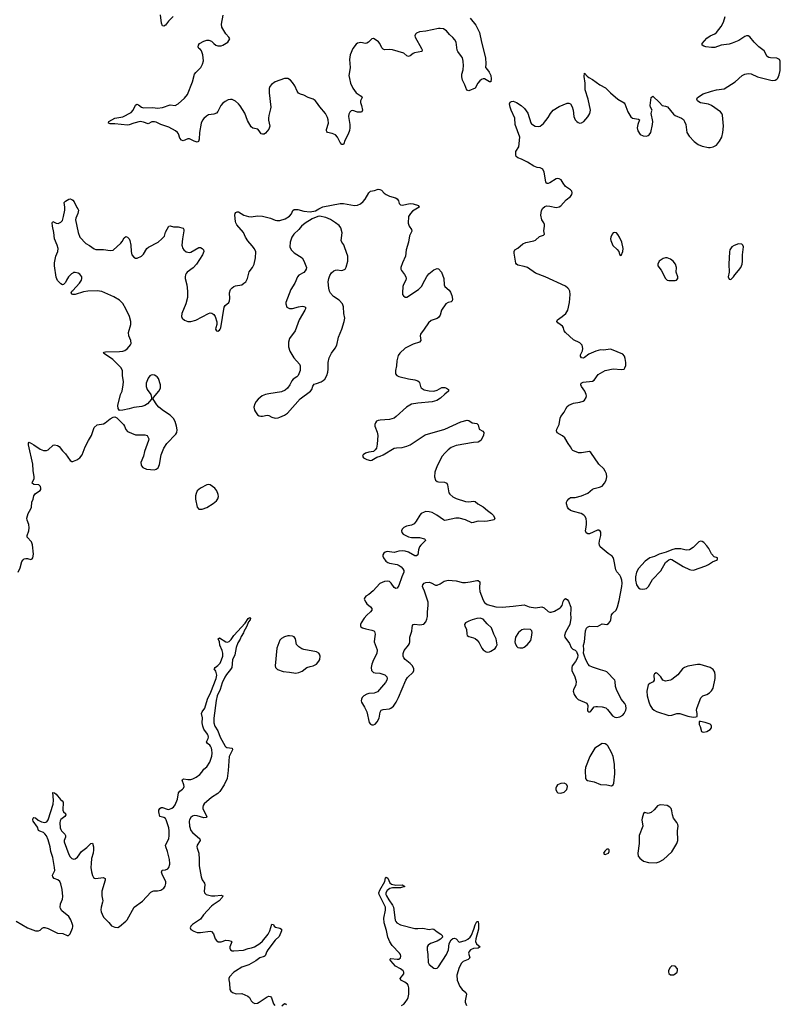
# Model space of a CAD drawing. Header units: inches. Extents: x 1649826 to 1814874, y 507393 to 641959.
# Tile 112 of 131: x 1739332 to 1748915, y 598224 to 610632. Entities that reach past the tile are written whole.
import ezdxf

# ---------------------------------------------------------------- set-up
doc = ezdxf.new("R2010")
doc.units = ezdxf.units.IN
doc.header["$MEASUREMENT"] = 0
for name, color, linetype in [('B7539', 7, 'Continuous'), ('B7549', 7, 'Continuous'), ('B7630', 7, 'Continuous'), ('B7640', 7, 'Continuous'), ('B7641', 7, 'Continuous')]:
    doc.layers.add(name, color=color, linetype=linetype)

msp = doc.modelspace()

# ---------------------------------------------------------------- linework, layer by layer
at = {"layer": 'B7539', "color": 6, "elevation": 500}
for points in [[(1740000, 599219), (1739998, 599230), (1739976, 599290), (1739952, 599330), (1739863, 599403), (1739847, 599430), (1739844, 599450), (1739847, 599490), (1739871, 599550), (1739877, 599583), (1739869, 599670), (1739850, 599744), (1739836, 599770), (1739812, 599792), (1739767, 599810), (1739748, 599830), (1739746, 599850), (1739773, 599910), (1739771, 599949), (1739762, 600000)], [(1739288, 599270), (1739430, 599186), (1739530, 599152), (1739570, 599150), (1739590, 599160), (1739616, 599184), (1739630, 599191), (1739650, 599193), (1739690, 599180), (1739810, 599121), (1739875, 599115), (1739930, 599090), (1739948, 599092), (1739968, 599112), (1739997, 599183), (1740000, 599200)]]:
    msp.add_lwpolyline(points, dxfattribs=at)
at = {"layer": 'B7549', "color": 6, "elevation": 500}
for points in [[(1740234, 600000), (1740230, 599950), (1740235, 599895), (1740249, 599849), (1740263, 599823), (1740274, 599814), (1740291, 599811), (1740383, 599823), (1740409, 599809), (1740410, 599790), (1740367, 599650), (1740367, 599590), (1740379, 599530), (1740377, 599510), (1740357, 599450), (1740355, 599415), (1740359, 599390), (1740370, 599359), (1740390, 599324), (1740456, 599256), (1740490, 599213), (1740530, 599196), (1740570, 599194), (1740590, 599204), (1740669, 599270), (1740687, 599290), (1740776, 599450), (1740878, 599522), (1740984, 599636), (1741010, 599652), (1741024, 599656), (1741070, 599656), (1741110, 599663), (1741150, 599689), (1741166, 599714), (1741175, 599745), (1741174, 599770), (1741133, 599850), (1741119, 599890), (1741127, 599913), (1741170, 599917), (1741198, 599930), (1741211, 599950), (1741223, 599990), (1741222, 600000)], [(1741595, 600000), (1741595, 599970), (1741620, 599830), (1741633, 599793), (1741660, 599750), (1741666, 599730), (1741656, 599650), (1741660, 599630), (1741680, 599610), (1741750, 599592), (1741790, 599591), (1741870, 599599), (1741893, 599590), (1741882, 599570), (1741847, 599530), (1741770, 599479), (1741750, 599460), (1741647, 599350), (1741610, 599299), (1741508, 599230), (1741488, 599210), (1741480, 599190), (1741490, 599168), (1741526, 599146), (1741570, 599130), (1741610, 599128), (1741730, 599148), (1741750, 599141), (1741772, 599112), (1741794, 599050), (1741810, 599029), (1741833, 599013), (1741870, 599011), (1741930, 599031), (1741968, 599028), (1741998, 599018), (1742006, 599010), (1741981, 598950), (1741981, 598930), (1741990, 598909), (1742010, 598900), (1742030, 598898), (1742150, 598906), (1742210, 598926), (1742254, 598934), (1742290, 598948), (1742357, 598990), (1742390, 599019), (1742464, 599110), (1742483, 599150), (1742510, 599236), (1742530, 599231), (1742538, 599210), (1742556, 599196), (1742610, 599184), (1742630, 599173), (1742632, 599150), (1742602, 599078), (1742550, 599032), (1742457, 598910), (1742444, 598890), (1742424, 598836), (1742412, 598828), (1742359, 598810), (1742307, 598773), (1742217, 598723), (1742130, 598693), (1742050, 598643), (1742030, 598629), (1741975, 598570), (1741969, 598550), (1741969, 598531), (1741977, 598490), (1741981, 598410), (1741991, 598390), (1742012, 598372), (1742058, 598358), (1742130, 598361), (1742208, 598328), (1742228, 598310), (1742250, 598270), (1742268, 598248), (1742296, 598236), (1742330, 598240), (1742350, 598250), (1742450, 598319), (1742470, 598326), (1742490, 598324), (1742506, 598306), (1742529, 598229), (1742546, 598210)], [(1744141, 598210), (1744170, 598227), (1744190, 598247), (1744219, 598290), (1744227, 598310), (1744233, 598350), (1744235, 598430), (1744227, 598467), (1744219, 598479), (1744185, 598505), (1744135, 598530), (1744126, 598550), (1744170, 598610), (1744173, 598630), (1744165, 598645), (1744132, 598670), (1744066, 598706), (1744008, 598770), (1743997, 598790), (1744010, 598803), (1744089, 598791), (1744110, 598794), (1744131, 598810), (1744135, 598830), (1744130, 598850), (1744116, 598870), (1744026, 598966), (1743994, 599010), (1743969, 599070), (1743954, 599154), (1743924, 599250), (1743920, 599310), (1743940, 599410), (1743939, 599450), (1743862, 599610), (1743859, 599630), (1743870, 599664), (1743933, 599770), (1743943, 599817), (1743950, 599826), (1743970, 599815), (1743997, 599757), (1744017, 599737), (1744070, 599726), (1744150, 599728), (1744186, 599710), (1744131, 599690), (1744030, 599694), (1743995, 599685), (1743960, 599660), (1743944, 599630), (1743945, 599610), (1743953, 599590), (1743981, 599541), (1744030, 599474), (1744040, 599450), (1744064, 599284), (1744070, 599267), (1744084, 599250), (1744130, 599227), (1744310, 599181), (1744350, 599179), (1744410, 599184), (1744490, 599168), (1744530, 599174), (1744550, 599172), (1744590, 599139), (1744638, 599110), (1744656, 599090), (1744658, 599070), (1744635, 599045), (1744590, 599019), (1744506, 598990), (1744479, 598970), (1744467, 598950), (1744466, 598910), (1744476, 598850), (1744478, 598750), (1744490, 598725), (1744550, 598679), (1744570, 598674), (1744590, 598681), (1744610, 598696), (1744709, 598850), (1744736, 598910), (1744742, 598990), (1744770, 599037), (1744790, 599055), (1744810, 599059), (1744832, 599050), (1744870, 599009), (1744950, 599030), (1744977, 599043), (1745007, 599070), (1745024, 599096), (1745056, 599170), (1745070, 599225), (1745090, 599268), (1745108, 599268), (1745113, 599233), (1745111, 599170), (1745079, 599050), (1745076, 599016), (1745088, 598988), (1745132, 598949), (1745110, 598931), (1745050, 598929), (1745010, 598910), (1744995, 598890), (1744988, 598870), (1745005, 598810), (1744984, 598790), (1744918, 598762), (1744897, 598743), (1744868, 598690), (1744839, 598590), (1744843, 598530), (1744877, 598450), (1744908, 598410), (1744952, 598372), (1744962, 598350), (1744944, 598270), (1744945, 598250), (1744961, 598210)], [(1740000, 599200), (1740002, 599210), (1740000, 599219)], [(1742636, 598204), (1742670, 598236), (1742690, 598231), (1742683, 598217)]]:
    msp.add_lwpolyline(points, dxfattribs=at)
at = {"layer": 'B7549', "color": 6, "elevation": 600}
msp.add_lwpolyline([(1747550, 598709), (1747526, 598690), (1747506, 598650), (1747505, 598630), (1747511, 598611), (1747530, 598596), (1747550, 598594), (1747570, 598597), (1747590, 598607), (1747615, 598630), (1747622, 598650), (1747621, 598670), (1747590, 598704)], close=True, dxfattribs=at)
at = {"layer": 'B7630', "color": 6}
for points, elevation in [([(1740000, 607438), (1739984, 607430), (1739945, 607390), (1739921, 607350), (1739910, 607321), (1739885, 607295), (1739870, 607292), (1739850, 607305), (1739810, 607346), (1739790, 607387), (1739772, 607528), (1739772, 607568), (1739789, 607650), (1739813, 607710), (1739815, 607750), (1739806, 607790), (1739771, 607870), (1739763, 607950), (1739745, 608030), (1739743, 608070), (1739750, 608090), (1739790, 608069), (1739817, 608063), (1739850, 608079), (1739870, 608103), (1739885, 608150), (1739899, 608230), (1739900, 608270), (1739892, 608328), (1739910, 608347), (1739950, 608371), (1739970, 608374), (1739990, 608368), (1740000, 608356)], 600), ([(1740000, 607170), (1739992, 607172), (1739981, 607190), (1739990, 607210), (1740000, 607221)], 600), ([(1739311, 603669), (1739337, 603723), (1739357, 603803), (1739374, 603826), (1739390, 603838), (1739410, 603843), (1739430, 603842), (1739472, 603828), (1739490, 603836), (1739498, 603850), (1739504, 603896), (1739493, 604013), (1739480, 604050), (1739426, 604110), (1739426, 604130), (1739448, 604190), (1739453, 604230), (1739446, 604270), (1739425, 604325), (1739423, 604350), (1739438, 604410), (1739474, 604470), (1739482, 604490), (1739486, 604550), (1739503, 604590), (1739511, 604630), (1739530, 604661), (1739590, 604699), (1739597, 604710), (1739600, 604730), (1739596, 604750), (1739575, 604770), (1739510, 604776), (1739491, 604790), (1739493, 604810), (1739514, 604846), (1739516, 604870), (1739500, 604950), (1739498, 605030), (1739444, 605276), (1739443, 605297), (1739450, 605308), (1739510, 605275), (1739590, 605219), (1739630, 605204), (1739670, 605204), (1739689, 605211), (1739754, 605270), (1739770, 605275), (1739810, 605265), (1739830, 605252), (1739870, 605200), (1739910, 605163), (1739970, 605075), (1739990, 605065), (1740000, 605066)], 600), ([(1739762, 600000), (1739750, 600075), (1739725, 600150), (1739714, 600210), (1739690, 600298), (1739670, 600348), (1739650, 600374), (1739630, 600389), (1739585, 600405), (1739570, 600416), (1739555, 600455), (1739503, 600530), (1739496, 600550), (1739500, 600570), (1739510, 600580), (1739530, 600573), (1739565, 600545), (1739605, 600525), (1739650, 600517), (1739675, 600525), (1739690, 600549), (1739752, 600748), (1739756, 600796), (1739748, 600892), (1739750, 600895), (1739770, 600889), (1739790, 600873), (1739847, 600807), (1739869, 600790), (1739880, 600770), (1739874, 600670), (1739886, 600650), (1739908, 600630), (1739914, 600610), (1739901, 600590), (1739850, 600551), (1739843, 600537), (1739839, 600510), (1739843, 600450), (1739849, 600429), (1739859, 600410), (1739900, 600370), (1739910, 600350), (1739910, 600330), (1739894, 600290), (1739893, 600270), (1739952, 600110), (1739970, 600082), (1739990, 600063), (1740000, 600058)], 500)]:
    msp.add_lwpolyline(points, dxfattribs=dict(at, elevation=elevation))
at = {"layer": 'B7640', "color": 6}
for points, elevation in [([(1740000, 608356), (1740017, 608337), (1740050, 608266), (1740066, 608250), (1740071, 608231), (1740066, 608190), (1740039, 608130), (1740036, 608110), (1740069, 607949), (1740090, 607890), (1740164, 607810), (1740210, 607786), (1740270, 607743), (1740290, 607736), (1740390, 607737), (1740470, 607724), (1740510, 607729), (1740606, 607814), (1740625, 607835), (1740650, 607883), (1740670, 607900), (1740690, 607891), (1740710, 607871), (1740720, 607850), (1740734, 607790), (1740736, 607710), (1740747, 607667), (1740770, 607638), (1740790, 607628), (1740812, 607628), (1740867, 607653), (1740890, 607679), (1740934, 607750), (1740953, 607767), (1741078, 607830), (1741125, 607870), (1741155, 607905), (1741170, 607953), (1741210, 608031), (1741230, 608033), (1741270, 608021), (1741330, 608022), (1741390, 608004), (1741400, 607990), (1741401, 607970), (1741382, 607870), (1741377, 607790), (1741386, 607750), (1741402, 607730), (1741430, 607708), (1741470, 607697), (1741490, 607702), (1741590, 607761), (1741610, 607763), (1741633, 607750), (1741647, 607730), (1741650, 607710), (1741634, 607670), (1741561, 607550), (1741516, 607504), (1741443, 607450), (1741428, 607432), (1741422, 607418), (1741416, 607390), (1741417, 607370), (1741440, 607290), (1741446, 607210), (1741446, 607130), (1741425, 607050), (1741373, 606930), (1741370, 606890), (1741379, 606870), (1741410, 606846), (1741450, 606830), (1741490, 606827), (1741550, 606845), (1741710, 606931), (1741730, 606937), (1741754, 606934), (1741778, 606918), (1741795, 606890), (1741814, 606826), (1741815, 606790), (1741802, 606750), (1741801, 606730), (1741810, 606711), (1741830, 606707), (1741850, 606719), (1741859, 606730), (1741866, 606750), (1741907, 607010), (1741920, 607030), (1741966, 607070), (1741977, 607090), (1741981, 607119), (1741976, 607190), (1741990, 607230), (1742008, 607252), (1742030, 607268), (1742050, 607277), (1742129, 607291), (1742158, 607310), (1742180, 607330), (1742202, 607370), (1742224, 607456), (1742264, 607510), (1742285, 607550), (1742302, 607630), (1742306, 607706), (1742290, 607746), (1742263, 607783), (1742207, 607847), (1742177, 607890), (1742150, 607952), (1742068, 608048), (1742055, 608070), (1742050, 608090), (1742043, 608170), (1742047, 608190), (1742056, 608204), (1742070, 608212), (1742090, 608210), (1742155, 608170), (1742213, 608153), (1742250, 608149), (1742330, 608160), (1742390, 608158), (1742490, 608132), (1742550, 608107), (1742570, 608102), (1742610, 608102), (1742677, 608123), (1742730, 608158), (1742756, 608184), (1742772, 608228), (1742790, 608241), (1742838, 608238), (1742910, 608217), (1742991, 608211), (1743058, 608222), (1743099, 608250), (1743150, 608273), (1743370, 608316), (1743410, 608315), (1743550, 608289), (1743590, 608293), (1743627, 608310), (1743661, 608339), (1743684, 608370), (1743730, 608451), (1743750, 608471), (1743801, 608479), (1743850, 608496), (1743870, 608493), (1743890, 608482), (1743925, 608445), (1743950, 608427), (1743990, 608409), (1744069, 608389), (1744090, 608376), (1744104, 608350), (1744114, 608314), (1744130, 608299), (1744150, 608296), (1744250, 608314), (1744290, 608312), (1744355, 608290), (1744364, 608270), (1744283, 608217), (1744257, 608190), (1744232, 608150), (1744228, 608068), (1744239, 608030), (1744268, 607990), (1744273, 607967), (1744245, 607910), (1744230, 607830), (1744202, 607730), (1744194, 607650), (1744155, 607570), (1744135, 607510), (1744135, 607490), (1744142, 607470), (1744181, 607421), (1744199, 607390), (1744202, 607370), (1744197, 607350), (1744166, 607294), (1744160, 607270), (1744155, 607190), (1744157, 607170), (1744167, 607150), (1744190, 607135), (1744210, 607136), (1744358, 607230), (1744396, 607270), (1744435, 607350), (1744463, 607397), (1744488, 607430), (1744550, 607478), (1744570, 607490), (1744590, 607496), (1744610, 607491), (1744648, 607450), (1744674, 607370), (1744679, 607290), (1744690, 607268), (1744742, 607222), (1744760, 607200), (1744776, 607156), (1744784, 607110), (1744783, 607090), (1744770, 607075), (1744730, 607067), (1744702, 607050), (1744646, 606970), (1744629, 606910), (1744610, 606881), (1744590, 606868), (1744518, 606842), (1744484, 606810), (1744430, 606730), (1744382, 606670), (1744376, 606650), (1744385, 606590), (1744370, 606570), (1744290, 606542), (1744190, 606492), (1744120, 606430), (1744101, 606399), (1744085, 606335), (1744078, 606270), (1744066, 606210), (1744068, 606170), (1744083, 606150), (1744110, 606137), (1744232, 606108), (1744310, 606095), (1744350, 606081), (1744364, 606070), (1744370, 606059), (1744380, 606010), (1744390, 605993), (1744430, 605968), (1744493, 605953), (1744550, 605952), (1744590, 605964), (1744650, 605995), (1744670, 605999), (1744690, 605997), (1744710, 605987), (1744733, 605970), (1744736, 605950), (1744687, 605913), (1744636, 605864), (1744589, 605831), (1744530, 605816), (1744350, 605801), (1744270, 605785), (1744204, 605750), (1744077, 605630), (1744050, 605611), (1743990, 605592), (1743874, 605586), (1743850, 605582), (1743829, 605571), (1743813, 605550), (1743807, 605530), (1743808, 605510), (1743835, 605435), (1743843, 605390), (1743838, 605282), (1743827, 605233), (1743810, 605210), (1743790, 605192), (1743730, 605184), (1743691, 605170), (1743658, 605150), (1743650, 605130), (1743664, 605110), (1743707, 605090), (1743750, 605079), (1743770, 605082), (1743830, 605117), (1743873, 605130), (1743910, 605148), (1744050, 605232), (1744078, 605238), (1744150, 605240), (1744210, 605256), (1744250, 605274), (1744440, 605400), (1744690, 605470), (1744890, 605563), (1744970, 605584), (1744990, 605580), (1745033, 605553), (1745090, 605544), (1745108, 605528), (1745123, 605470), (1745168, 605448), (1745182, 605430), (1745175, 605390), (1745143, 605330), (1745110, 605307), (1745050, 605305), (1744830, 605267), (1744770, 605239), (1744730, 605210), (1744689, 605170), (1744657, 605130), (1744590, 605010), (1744562, 604930), (1744559, 604870), (1744570, 604830), (1744590, 604812), (1744610, 604808), (1744686, 604806), (1744712, 604792), (1744721, 604770), (1744738, 604670), (1744751, 604651), (1744790, 604618), (1744830, 604597), (1744950, 604560), (1744990, 604555), (1745050, 604566), (1745070, 604560), (1745104, 604530), (1745170, 604493), (1745225, 604445), (1745276, 604410), (1745299, 604390), (1745320, 604350), (1745311, 604329), (1745228, 604312), (1745190, 604309), (1745110, 604314), (1745090, 604310), (1745050, 604294), (1745030, 604292), (1744951, 604331), (1744870, 604351), (1744829, 604351), (1744710, 604324), (1744690, 604323), (1744670, 604331), (1744589, 604390), (1744530, 604420), (1744490, 604432), (1744450, 604433), (1744430, 604428), (1744392, 604410), (1744373, 604390), (1744328, 604312), (1744301, 604279), (1744270, 604262), (1744206, 604250), (1744170, 604233), (1744149, 604211), (1744143, 604190), (1744147, 604170), (1744164, 604150), (1744230, 604114), (1744267, 604107), (1744370, 604106), (1744431, 604091), (1744441, 604081), (1744447, 604070), (1744385, 604010), (1744371, 603989), (1744358, 603950), (1744349, 603890), (1744330, 603877), (1744310, 603877), (1744230, 603922), (1744190, 603934), (1744150, 603937), (1744110, 603935), (1744050, 603919), (1743962, 603930), (1743937, 603923), (1743918, 603910), (1743907, 603890), (1743908, 603870), (1743915, 603850), (1743944, 603810), (1743970, 603790), (1743990, 603782), (1744087, 603767), (1744115, 603755), (1744138, 603738), (1744161, 603710), (1744170, 603690), (1744173, 603670), (1744145, 603610), (1744110, 603501), (1744090, 603467), (1744070, 603466), (1744050, 603477), (1744013, 603533), (1743991, 603551), (1743970, 603557), (1743930, 603552), (1743870, 603527), (1743784, 603436), (1743730, 603388), (1743694, 603366), (1743677, 603343), (1743674, 603330), (1743695, 603290), (1743707, 603270), (1743750, 603231), (1743767, 603210), (1743767, 603190), (1743752, 603170), (1743705, 603130), (1743672, 603090), (1743636, 603030), (1743627, 603010), (1743624, 602990), (1743630, 602982), (1743650, 602970), (1743695, 602955), (1743770, 602941), (1743792, 602932), (1743802, 602922), (1743812, 602890), (1743802, 602830), (1743800, 602790), (1743838, 602690), (1743833, 602647), (1743790, 602566), (1743767, 602510), (1743760, 602470), (1743766, 602430), (1743790, 602407), (1743810, 602401), (1743870, 602399), (1743934, 602374), (1743958, 602350), (1743961, 602330), (1743957, 602310), (1743940, 602280), (1743839, 602161), (1743797, 602143), (1743730, 602141), (1743706, 602134), (1743667, 602110), (1743649, 602090), (1743638, 602070), (1743635, 602050), (1743638, 602030), (1743677, 601970), (1743705, 601910), (1743735, 601775), (1743750, 601753), (1743770, 601744), (1743790, 601744), (1743810, 601753), (1743836, 601784), (1743862, 601830), (1743873, 601907), (1743888, 601930), (1743910, 601939), (1743990, 601946), (1744010, 601954), (1744040, 601980), (1744074, 602030), (1744106, 602090), (1744196, 602310), (1744219, 602341), (1744288, 602410), (1744298, 602430), (1744300, 602450), (1744280, 602490), (1744250, 602521), (1744188, 602568), (1744172, 602590), (1744165, 602610), (1744165, 602645), (1744178, 602682), (1744232, 602750), (1744242, 602770), (1744247, 602790), (1744249, 602850), (1744274, 602926), (1744276, 602970), (1744282, 602998), (1744291, 603009), (1744310, 603014), (1744374, 603006), (1744424, 603016), (1744450, 603042), (1744463, 603077), (1744470, 603110), (1744470, 603170), (1744480, 603250), (1744479, 603290), (1744432, 603432), (1744415, 603470), (1744409, 603490), (1744413, 603510), (1744430, 603530), (1744450, 603539), (1744490, 603543), (1744517, 603537), (1744570, 603507), (1744590, 603507), (1744630, 603523), (1744682, 603558), (1744730, 603568), (1744830, 603559), (1744910, 603541), (1744950, 603539), (1745006, 603546), (1745090, 603566), (1745110, 603565), (1745130, 603550), (1745127, 603470), (1745130, 603427), (1745170, 603319), (1745187, 603287), (1745223, 603263), (1745330, 603232), (1745410, 603227), (1745550, 603240), (1745690, 603259), (1745750, 603232), (1745830, 603222), (1745910, 603232), (1745939, 603219), (1745990, 603176), (1746010, 603167), (1746030, 603165), (1746070, 603178), (1746140, 603220), (1746152, 603230), (1746165, 603250), (1746178, 603302), (1746190, 603324), (1746210, 603336), (1746230, 603327), (1746245, 603305), (1746277, 603230), (1746278, 603190), (1746271, 603150), (1746276, 603090), (1746262, 603010), (1746207, 602913), (1746197, 602870), (1746201, 602850), (1746259, 602770), (1746282, 602722), (1746301, 602701), (1746330, 602686), (1746346, 602670), (1746364, 602624), (1746359, 602590), (1746334, 602546), (1746291, 602490), (1746287, 602470), (1746290, 602430), (1746328, 602350), (1746344, 602290), (1746339, 602250), (1746308, 602188), (1746305, 602170), (1746316, 602130), (1746344, 602090), (1746370, 602067), (1746478, 602018), (1746491, 601991), (1746484, 601930), (1746490, 601918), (1746502, 601910), (1746518, 601910), (1746530, 601918), (1746569, 601971), (1746590, 601978), (1746610, 601978), (1746669, 601971), (1746719, 601959), (1746740, 601940), (1746770, 601896), (1746801, 601861), (1746830, 601842), (1746850, 601838), (1746893, 601847), (1746930, 601868), (1746950, 601888), (1746971, 601930), (1746975, 601950), (1746971, 601990), (1746956, 602016), (1746910, 602070), (1746850, 602190), (1746839, 602230), (1746836, 602290), (1746829, 602310), (1746730, 602412), (1746710, 602424), (1746650, 602437), (1746550, 602472), (1746513, 602490), (1746493, 602510), (1746465, 602565), (1746442, 602622), (1746437, 602650), (1746441, 602690), (1746435, 602750), (1746447, 602793), (1746462, 602930), (1746475, 602965), (1746485, 602975), (1746512, 602988), (1746610, 602986), (1746670, 603018), (1746730, 603009), (1746750, 603021), (1746771, 603049), (1746780, 603070), (1746790, 603131), (1746805, 603155), (1746849, 603191), (1746866, 603234), (1746886, 603314), (1746918, 603490), (1746923, 603530), (1746920, 603570), (1746907, 603607), (1746894, 603630), (1746855, 603675), (1746841, 603701), (1746819, 603830), (1746810, 603853), (1746796, 603870), (1746745, 603905), (1746644, 603990), (1746636, 604010), (1746635, 604030), (1746637, 604063), (1746653, 604133), (1746652, 604172), (1746647, 604187), (1746630, 604201), (1746610, 604201), (1746510, 604154), (1746490, 604154), (1746470, 604167), (1746462, 604190), (1746463, 604210), (1746474, 604270), (1746475, 604310), (1746470, 604342), (1746458, 604370), (1746440, 604390), (1746406, 604410), (1746310, 604433), (1746270, 604449), (1746247, 604470), (1746234, 604490), (1746222, 604530), (1746222, 604550), (1746228, 604570), (1746250, 604596), (1746270, 604610), (1746330, 604609), (1746410, 604631), (1746490, 604666), (1746550, 604715), (1746570, 604726), (1746639, 604741), (1746670, 604755), (1746701, 604790), (1746720, 604830), (1746730, 604870), (1746726, 604910), (1746710, 604944), (1746690, 604974), (1746628, 605030), (1746530, 605179), (1746510, 605191), (1746410, 605173), (1746372, 605172), (1746302, 605202), (1746291, 605211), (1746273, 605250), (1746241, 605290), (1746202, 605362), (1746170, 605388), (1746104, 605424), (1746096, 605450), (1746101, 605470), (1746130, 605530), (1746143, 605610), (1746151, 605630), (1746193, 605687), (1746211, 605730), (1746230, 605758), (1746250, 605774), (1746310, 605800), (1746390, 605812), (1746430, 605824), (1746450, 605839), (1746470, 605870), (1746473, 605890), (1746470, 605910), (1746452, 605950), (1746410, 606010), (1746403, 606030), (1746408, 606052), (1746430, 606064), (1746550, 606077), (1746570, 606090), (1746619, 606161), (1746710, 606212), (1746810, 606231), (1746916, 606224), (1746946, 606230), (1746957, 606243), (1746967, 606273), (1746969, 606310), (1746962, 606362), (1746953, 606390), (1746930, 606415), (1746790, 606476), (1746770, 606478), (1746690, 606468), (1746650, 606470), (1746590, 606454), (1746504, 606416), (1746450, 606375), (1746430, 606367), (1746410, 606370), (1746398, 606390), (1746399, 606410), (1746421, 606459), (1746429, 606490), (1746418, 606530), (1746390, 606560), (1746310, 606598), (1746208, 606690), (1746191, 606710), (1746182, 606750), (1746171, 606770), (1746112, 606810), (1746101, 606830), (1746110, 606850), (1746166, 606890), (1746212, 606930), (1746238, 606970), (1746260, 607070), (1746266, 607170), (1746262, 607210), (1746250, 607238), (1746240, 607250), (1746210, 607272), (1745952, 607392), (1745830, 607438), (1745730, 607508), (1745690, 607522), (1745610, 607539), (1745590, 607550), (1745583, 607563), (1745563, 607690), (1745563, 607710), (1745570, 607731), (1745610, 607751), (1745670, 607806), (1745710, 607825), (1745810, 607846), (1745830, 607855), (1745882, 607898), (1745930, 607916), (1745944, 607930), (1745937, 607970), (1745946, 608030), (1745943, 608050), (1745935, 608070), (1745910, 608110), (1745898, 608170), (1745906, 608226), (1745923, 608257), (1745950, 608279), (1745970, 608285), (1746010, 608283), (1746090, 608264), (1746127, 608273), (1746150, 608288), (1746219, 608361), (1746270, 608404), (1746287, 608430), (1746291, 608450), (1746287, 608470), (1746270, 608489), (1746210, 608530), (1746178, 608570), (1746153, 608613), (1746130, 608627), (1746110, 608630), (1746090, 608625), (1746010, 608575), (1745990, 608566), (1745970, 608567), (1745961, 608590), (1745941, 608710), (1745922, 608750), (1745890, 608766), (1745850, 608771), (1745810, 608784), (1745730, 608836), (1745656, 608876), (1745610, 608893), (1745588, 608908), (1745581, 608930), (1745584, 608970), (1745622, 609030), (1745633, 609150), (1745576, 609310), (1745570, 609392), (1745525, 609490), (1745510, 609530), (1745503, 609570), (1745510, 609593), (1745530, 609603), (1745550, 609604), (1745590, 609590), (1745650, 609549), (1745693, 609513), (1745736, 609456), (1745773, 609333), (1745781, 609321), (1745791, 609310), (1745826, 609290), (1745866, 609286), (1745890, 609290), (1745930, 609322), (1745990, 609399), (1746018, 609450), (1746053, 609490), (1746130, 609538), (1746230, 609579), (1746250, 609582), (1746271, 609571), (1746293, 609533), (1746304, 609490), (1746314, 609414), (1746332, 609370), (1746350, 609347), (1746370, 609335), (1746390, 609329), (1746410, 609333), (1746440, 609350), (1746492, 609408), (1746515, 609450), (1746522, 609490), (1746495, 609630), (1746457, 609750), (1746456, 609830), (1746443, 609917), (1746450, 609958), (1746482, 609922), (1746504, 609904), (1746550, 609878), (1746643, 609810), (1746713, 609773), (1746774, 609710), (1746870, 609631), (1746946, 609586), (1746956, 609570), (1746995, 609470), (1747030, 609406), (1747051, 609391), (1747130, 609378), (1747140, 609370), (1747119, 609310), (1747112, 609270), (1747120, 609230), (1747150, 609184), (1747188, 609168), (1747230, 609166), (1747250, 609171), (1747261, 609179), (1747282, 609210), (1747305, 609310), (1747309, 609350), (1747287, 609450), (1747295, 609485), (1747301, 609490), (1747278, 609530), (1747274, 609550), (1747290, 609651), (1747310, 609667), (1747395, 609590), (1747428, 609550), (1747470, 609544), (1747495, 609535), (1747570, 609442), (1747590, 609426), (1747670, 609390), (1747694, 609374), (1747710, 609350), (1747725, 609310), (1747738, 609210), (1747765, 609165), (1747830, 609097), (1747881, 609061), (1747930, 609038), (1748010, 609021), (1748030, 609021), (1748070, 609030), (1748110, 609052), (1748150, 609100), (1748178, 609150), (1748190, 609210), (1748199, 609290), (1748185, 609430), (1748177, 609450), (1748162, 609470), (1748050, 609550), (1748010, 609568), (1747910, 609585), (1747890, 609595), (1747873, 609610), (1747865, 609630), (1747872, 609650), (1747944, 609696), (1748050, 609733), (1748112, 609748), (1748210, 609761), (1748345, 609850), (1748433, 609927), (1748470, 609946), (1748510, 609953), (1748550, 609950), (1748630, 609912), (1748814, 609866), (1748850, 609868), (1748870, 609881), (1748884, 609896), (1748903, 609937), (1748915, 609990), (1748915, 610000)], 600), ([(1743491, 610000), (1743481, 609930), (1743486, 609890), (1743502, 609830), (1743530, 609770), (1743571, 609711), (1743635, 609670), (1743648, 609650), (1743626, 609610), (1743627, 609590), (1743640, 609550), (1743650, 609490), (1743641, 609470), (1743630, 609466), (1743587, 609467), (1743530, 609486), (1743510, 609484), (1743490, 609467), (1743478, 609442), (1743474, 609410), (1743490, 609310), (1743491, 609270), (1743486, 609234), (1743471, 609189), (1743430, 609110), (1743414, 609066), (1743410, 609059), (1743402, 609058), (1743390, 609058), (1743370, 609084), (1743338, 609150), (1743310, 609180), (1743270, 609198), (1743211, 609211), (1743201, 609221), (1743196, 609230), (1743198, 609250), (1743221, 609330), (1743218, 609370), (1743210, 609399), (1743183, 609450), (1743112, 609532), (1743073, 609593), (1743053, 609613), (1743030, 609630), (1742967, 609650), (1742910, 609681), (1742870, 609693), (1742846, 609706), (1742827, 609730), (1742798, 609798), (1742770, 609842), (1742742, 609870), (1742710, 609890), (1742670, 609890), (1742551, 609850), (1742503, 609817), (1742484, 609790), (1742477, 609763), (1742475, 609710), (1742495, 609530), (1742493, 609507), (1742470, 609424), (1742465, 609390), (1742466, 609366), (1742484, 609290), (1742469, 609251), (1742430, 609200), (1742411, 609189), (1742390, 609188), (1742373, 609193), (1742350, 609231), (1742331, 609251), (1742270, 609267), (1742250, 609282), (1742203, 609363), (1742170, 609454), (1742110, 609548), (1742090, 609572), (1742050, 609606), (1742010, 609627), (1741990, 609628), (1741959, 609621), (1741919, 609601), (1741890, 609579), (1741865, 609550), (1741830, 609473), (1741810, 609454), (1741777, 609443), (1741710, 609431), (1741684, 609416), (1741650, 609387), (1741635, 609365), (1741620, 609330), (1741597, 609210), (1741594, 609126), (1741583, 609097), (1741570, 609090), (1741530, 609100), (1741470, 609130), (1741450, 609130), (1741390, 609107), (1741370, 609114), (1741350, 609138), (1741332, 609192), (1741320, 609210), (1741296, 609230), (1741210, 609279), (1741110, 609311), (1741050, 609341), (1741030, 609346), (1740997, 609343), (1740950, 609319), (1740890, 609342), (1740850, 609347), (1740771, 609330), (1740710, 609305), (1740690, 609302), (1740530, 609320), (1740470, 609318), (1740450, 609330), (1740454, 609350), (1740529, 609390), (1740630, 609409), (1740736, 609464), (1740761, 609490), (1740790, 609553), (1740810, 609568), (1740830, 609558), (1740868, 609528), (1740890, 609522), (1741010, 609526), (1741070, 609519), (1741130, 609526), (1741230, 609561), (1741290, 609552), (1741330, 609570), (1741410, 609643), (1741447, 609690), (1741511, 609850), (1741536, 609944), (1741552, 609968), (1741583, 610000)], 600), ([(1745225, 610000), (1745247, 609970), (1745266, 609930), (1745274, 609886), (1745270, 609849), (1745250, 609849), (1745190, 609886), (1745170, 609887), (1745150, 609878), (1745130, 609861), (1745105, 609830), (1745070, 609770), (1744990, 609735), (1744964, 609744), (1744941, 609810), (1744911, 609871), (1744902, 609910), (1744904, 609944), (1744918, 610000)], 600), ([(1740000, 607221), (1740085, 607310), (1740110, 607350), (1740115, 607370), (1740113, 607390), (1740104, 607410), (1740090, 607426), (1740070, 607438), (1740030, 607447), (1740010, 607444), (1740000, 607438)], 600), ([(1740000, 605066), (1740010, 605067), (1740050, 605085), (1740088, 605112), (1740121, 605150), (1740156, 605250), (1740198, 605330), (1740238, 605390), (1740270, 605491), (1740310, 605526), (1740390, 605540), (1740410, 605550), (1740470, 605602), (1740510, 605623), (1740530, 605626), (1740555, 605616), (1740641, 605530), (1740654, 605510), (1740668, 605468), (1740690, 605442), (1740790, 605402), (1740910, 605401), (1740939, 605390), (1740958, 605350), (1740957, 605330), (1740906, 605190), (1740894, 605130), (1740860, 605050), (1740861, 605021), (1740865, 605010), (1740884, 604990), (1740930, 604966), (1741030, 604960), (1741053, 604967), (1741075, 604985), (1741092, 605028), (1741114, 605150), (1741149, 605231), (1741187, 605293), (1741299, 605410), (1741310, 605431), (1741316, 605464), (1741309, 605510), (1741290, 605569), (1741270, 605606), (1741228, 605650), (1741143, 605703), (1741087, 605747), (1741059, 605779), (1741015, 605850), (1741018, 605870), (1741087, 605950), (1741107, 605990), (1741106, 606030), (1741081, 606110), (1741065, 606130), (1741050, 606140), (1741030, 606151), (1741010, 606155), (1740990, 606153), (1740970, 606144), (1740950, 606115), (1740927, 606050), (1740925, 606010), (1740939, 605970), (1740983, 605910), (1740994, 605870), (1740994, 605850), (1740943, 605790), (1740909, 605771), (1740870, 605759), (1740770, 605744), (1740710, 605726), (1740632, 605712), (1740589, 605709), (1740572, 605732), (1740570, 605770), (1740604, 605910), (1740622, 605950), (1740636, 606030), (1740638, 606070), (1740627, 606150), (1740629, 606210), (1740605, 606250), (1740506, 606350), (1740388, 606430), (1740398, 606442), (1740412, 606448), (1740590, 606450), (1740630, 606456), (1740655, 606465), (1740690, 606488), (1740727, 606533), (1740735, 606550), (1740733, 606590), (1740707, 606650), (1740701, 606690), (1740731, 606790), (1740731, 606830), (1740717, 606890), (1740671, 606990), (1740630, 607056), (1740590, 607097), (1740518, 607138), (1740365, 607205), (1740310, 607215), (1740190, 607212), (1740138, 607202), (1740030, 607168), (1740010, 607167), (1740000, 607170)], 600), ([(1741222, 600000), (1741219, 600050), (1741194, 600150), (1741172, 600210), (1741171, 600230), (1741211, 600310), (1741217, 600350), (1741216, 600410), (1741210, 600448), (1741179, 600550), (1741170, 600565), (1741150, 600577), (1741098, 600590), (1741085, 600650), (1741085, 600670), (1741098, 600690), (1741116, 600704), (1741130, 600706), (1741190, 600682), (1741210, 600681), (1741250, 600694), (1741270, 600707), (1741290, 600736), (1741321, 600810), (1741331, 600890), (1741348, 600910), (1741385, 600935), (1741397, 600950), (1741404, 600970), (1741402, 600990), (1741379, 601050), (1741382, 601058), (1741394, 601066), (1741450, 601059), (1741490, 601059), (1741515, 601065), (1741554, 601086), (1741600, 601120), (1741626, 601150), (1741650, 601186), (1741690, 601216), (1741726, 601274), (1741751, 601350), (1741756, 601390), (1741754, 601430), (1741750, 601450), (1741737, 601477), (1741726, 601490), (1741698, 601510), (1741685, 601530), (1741707, 601573), (1741711, 601590), (1741708, 601610), (1741700, 601630), (1741653, 601690), (1741639, 601730), (1741633, 601770), (1741634, 601834), (1741624, 601890), (1741630, 601910), (1741663, 601957), (1741699, 602070), (1741741, 602159), (1741807, 602330), (1741815, 602370), (1741813, 602390), (1741802, 602422), (1741784, 602450), (1741786, 602454), (1741796, 602470), (1741828, 602492), (1741856, 602524), (1741876, 602564), (1741893, 602610), (1741893, 602650), (1741884, 602684), (1741854, 602750), (1741848, 602790), (1741834, 602830), (1741850, 602841), (1741930, 602790), (1741950, 602789), (1741970, 602796), (1741998, 602822), (1742030, 602870), (1742171, 603029), (1742210, 603088), (1742230, 603097), (1742234, 603094), (1742238, 603090), (1742236, 603070), (1742215, 603045), (1742190, 602980), (1742157, 602923), (1742150, 602904), (1742121, 602859), (1742110, 602824), (1742079, 602781), (1742059, 602721), (1742043, 602630), (1742015, 602565), (1742005, 602470), (1741990, 602443), (1741938, 602382), (1741915, 602345), (1741885, 602275), (1741858, 602190), (1741822, 602110), (1741807, 602053), (1741780, 601830), (1741780, 601770), (1741789, 601730), (1741827, 601670), (1741856, 601590), (1741919, 601479), (1741930, 601467), (1741942, 601462), (1742009, 601450), (1742012, 601432), (1741971, 601349), (1741960, 601170), (1741944, 601070), (1741909, 600990), (1741855, 600905), (1741830, 600880), (1741747, 600830), (1741657, 600750), (1741644, 600730), (1741639, 600710), (1741641, 600690), (1741648, 600670), (1741691, 600590), (1741683, 600577), (1741650, 600572), (1741570, 600599), (1741530, 600602), (1741510, 600596), (1741490, 600580), (1741472, 600550), (1741468, 600530), (1741470, 600470), (1741490, 600415), (1741510, 600389), (1741601, 600310), (1741606, 600290), (1741570, 600231), (1741565, 600210), (1741567, 600190), (1741588, 600128), (1741594, 600050), (1741595, 600000)], 500), ([(1740000, 600058), (1740010, 600054), (1740030, 600056), (1740060, 600080), (1740111, 600150), (1740179, 600201), (1740230, 600252), (1740250, 600253), (1740263, 600210), (1740264, 600170), (1740259, 600130), (1740238, 600062), (1740234, 600000)], 500)]:
    msp.add_lwpolyline(points, dxfattribs=dict(at, elevation=elevation))
at = {"layer": 'B7640', "color": 6, "elevation": 600}
for points in [[(1743110, 608154), (1743088, 608152), (1743019, 608121), (1742930, 608067), (1742883, 608030), (1742849, 607990), (1742787, 607930), (1742762, 607890), (1742739, 607830), (1742736, 607770), (1742752, 607730), (1742790, 607694), (1742890, 607630), (1742914, 607594), (1742944, 607510), (1742943, 607490), (1742930, 607465), (1742910, 607448), (1742850, 607412), (1742834, 607390), (1742797, 607310), (1742750, 607233), (1742686, 607070), (1742684, 607050), (1742697, 607010), (1742730, 606993), (1742770, 606993), (1742846, 607014), (1742890, 607020), (1742910, 607019), (1742931, 607010), (1742932, 606990), (1742924, 606970), (1742855, 606850), (1742801, 606710), (1742730, 606614), (1742719, 606570), (1742720, 606510), (1742736, 606456), (1742787, 606370), (1742856, 606290), (1742864, 606270), (1742867, 606250), (1742864, 606210), (1742842, 606150), (1742824, 606130), (1742778, 606102), (1742759, 606081), (1742735, 606030), (1742708, 605990), (1742675, 605965), (1742630, 605944), (1742470, 605919), (1742430, 605908), (1742389, 605890), (1742336, 605850), (1742310, 605820), (1742293, 605790), (1742283, 605750), (1742290, 605711), (1742301, 605690), (1742330, 605654), (1742350, 605640), (1742370, 605634), (1742390, 605635), (1742450, 605649), (1742470, 605644), (1742510, 605621), (1742550, 605611), (1742590, 605616), (1742610, 605623), (1742667, 605650), (1742705, 605675), (1742866, 605854), (1742994, 605950), (1743011, 605970), (1743027, 606013), (1743043, 606037), (1743071, 606049), (1743132, 606068), (1743156, 606084), (1743176, 606104), (1743200, 606150), (1743213, 606190), (1743218, 606230), (1743219, 606310), (1743233, 606370), (1743262, 606430), (1743307, 606493), (1743326, 606530), (1743348, 606632), (1743390, 606730), (1743422, 606830), (1743427, 606870), (1743415, 606930), (1743412, 607012), (1743401, 607050), (1743359, 607099), (1743285, 607145), (1743247, 607187), (1743236, 607210), (1743227, 607247), (1743219, 607330), (1743225, 607370), (1743238, 607410), (1743260, 607440), (1743290, 607465), (1743310, 607475), (1743330, 607478), (1743388, 607472), (1743405, 607475), (1743432, 607490), (1743445, 607515), (1743467, 607590), (1743465, 607650), (1743430, 607758), (1743414, 607794), (1743390, 607830), (1743382, 607850), (1743394, 607946), (1743378, 608010), (1743357, 608037), (1743312, 608072), (1743250, 608112), (1743190, 608138)], [(1746830, 607949), (1746810, 607945), (1746797, 607930), (1746781, 607890), (1746775, 607870), (1746779, 607850), (1746806, 607786), (1746858, 607738), (1746879, 607710), (1746890, 607674), (1746910, 607662), (1746930, 607712), (1746937, 607750), (1746919, 607830), (1746890, 607893), (1746870, 607925), (1746850, 607945)], [(1748390, 607806), (1748332, 607788), (1748303, 607770), (1748279, 607730), (1748274, 607706), (1748268, 607550), (1748271, 607449), (1748259, 607390), (1748270, 607362), (1748290, 607358), (1748324, 607390), (1748342, 607418), (1748390, 607472), (1748416, 607510), (1748436, 607550), (1748441, 607590), (1748438, 607670), (1748450, 607770), (1748445, 607790), (1748430, 607805)], [(1747468, 607632), (1747438, 607622), (1747391, 607590), (1747371, 607550), (1747374, 607530), (1747416, 607476), (1747470, 607371), (1747490, 607351), (1747510, 607344), (1747590, 607345), (1747609, 607351), (1747624, 607370), (1747623, 607390), (1747605, 607450), (1747606, 607510), (1747596, 607550), (1747564, 607590), (1747530, 607613), (1747489, 607631)], [(1741710, 604774), (1741690, 604770), (1741611, 604730), (1741570, 604693), (1741557, 604663), (1741549, 604630), (1741549, 604590), (1741569, 604490), (1741590, 604465), (1741630, 604464), (1741690, 604486), (1741770, 604536), (1741812, 604568), (1741828, 604592), (1741835, 604625), (1741833, 604650), (1741815, 604695), (1741790, 604730), (1741730, 604769)], [(1747910, 604059), (1747890, 604052), (1747870, 604037), (1747819, 603981), (1747770, 603953), (1747730, 603948), (1747664, 603964), (1747590, 603963), (1747550, 603953), (1747479, 603921), (1747390, 603896), (1747332, 603868), (1747270, 603849), (1747212, 603810), (1747130, 603717), (1747103, 603670), (1747090, 603610), (1747090, 603570), (1747105, 603510), (1747130, 603471), (1747150, 603460), (1747185, 603456), (1747210, 603458), (1747230, 603466), (1747256, 603490), (1747304, 603576), (1747412, 603688), (1747470, 603790), (1747510, 603826), (1747530, 603833), (1747550, 603830), (1747690, 603740), (1747770, 603704), (1747790, 603698), (1747823, 603697), (1747979, 603750), (1748010, 603765), (1748061, 603799), (1748110, 603819), (1748124, 603830), (1748122, 603850), (1748081, 603861), (1748050, 603899), (1748014, 603970), (1747990, 604000), (1747950, 604042), (1747930, 604056)], [(1745132, 603092), (1745090, 603088), (1745031, 603070), (1744990, 603053), (1744951, 603030), (1744937, 603010), (1744939, 602990), (1744961, 602950), (1744964, 602890), (1744971, 602870), (1744990, 602859), (1745050, 602843), (1745072, 602832), (1745094, 602814), (1745121, 602781), (1745154, 602714), (1745172, 602692), (1745210, 602666), (1745230, 602662), (1745250, 602666), (1745270, 602673), (1745321, 602710), (1745337, 602730), (1745346, 602754), (1745334, 602830), (1745304, 602890), (1745278, 602970), (1745220, 603020), (1745170, 603079)], [(1745690, 602952), (1745658, 602942), (1745618, 602910), (1745580, 602850), (1745569, 602790), (1745574, 602770), (1745595, 602735), (1745610, 602722), (1745635, 602715), (1745670, 602715), (1745690, 602723), (1745727, 602753), (1745770, 602810), (1745780, 602850), (1745787, 602910), (1745784, 602930), (1745769, 602949)], [(1742730, 602869), (1742710, 602868), (1742670, 602856), (1742630, 602833), (1742610, 602811), (1742570, 602712), (1742549, 602490), (1742554, 602470), (1742582, 602442), (1742650, 602418), (1742730, 602411), (1742810, 602397), (1742850, 602405), (1742890, 602422), (1742950, 602467), (1742990, 602482), (1743030, 602488), (1743070, 602512), (1743103, 602550), (1743112, 602570), (1743116, 602610), (1743110, 602635), (1743099, 602650), (1743070, 602665), (1742914, 602694), (1742885, 602705), (1742847, 602727), (1742820, 602760), (1742807, 602830), (1742790, 602856), (1742770, 602864)], [(1747870, 602508), (1747750, 602484), (1747710, 602467), (1747684, 602450), (1747624, 602376), (1747550, 602316), (1747530, 602308), (1747470, 602298), (1747437, 602310), (1747410, 602349), (1747370, 602393), (1747350, 602401), (1747331, 602390), (1747322, 602370), (1747325, 602310), (1747312, 602288), (1747272, 602268), (1747251, 602250), (1747235, 602170), (1747238, 602110), (1747257, 602037), (1747274, 601990), (1747301, 601950), (1747325, 601930), (1747356, 601916), (1747510, 601863), (1747550, 601866), (1747610, 601888), (1747650, 601890), (1747750, 601855), (1747816, 601844), (1747850, 601845), (1747868, 601852), (1747869, 601890), (1747858, 601930), (1747862, 601950), (1747895, 602030), (1747912, 602088), (1747939, 602110), (1747990, 602130), (1748024, 602150), (1748047, 602173), (1748069, 602210), (1748093, 602330), (1748095, 602370), (1748090, 602410), (1748070, 602444), (1748030, 602468), (1747907, 602507)], [(1747911, 601789), (1747893, 601787), (1747895, 601750), (1747907, 601727), (1747924, 601664), (1747930, 601658), (1747950, 601653), (1747990, 601664), (1748030, 601688), (1748047, 601710), (1748049, 601730), (1748043, 601743), (1748030, 601754), (1747970, 601777)], [(1746670, 601512), (1746610, 601475), (1746579, 601450), (1746514, 601346), (1746461, 601210), (1746455, 601170), (1746459, 601070), (1746473, 601053), (1746486, 601046), (1746570, 601028), (1746650, 600995), (1746728, 600988), (1746790, 600976), (1746809, 600990), (1746819, 601010), (1746830, 601130), (1746828, 601250), (1746808, 601348), (1746790, 601397), (1746743, 601483), (1746730, 601496), (1746710, 601507)], [(1746190, 601010), (1746150, 601007), (1746110, 600992), (1746095, 600970), (1746088, 600950), (1746088, 600930), (1746101, 600901), (1746112, 600890), (1746150, 600887), (1746190, 600898), (1746224, 600930), (1746235, 600970), (1746226, 600990), (1746218, 600998)], [(1747410, 600736), (1747390, 600734), (1747370, 600725), (1747350, 600705), (1747327, 600673), (1747290, 600640), (1747250, 600627), (1747210, 600641), (1747191, 600629), (1747173, 600570), (1747170, 600550), (1747184, 600470), (1747137, 600350), (1747137, 600250), (1747121, 600130), (1747125, 600090), (1747144, 600064), (1747190, 600030), (1747253, 600013), (1747350, 600009), (1747390, 600021), (1747442, 600050), (1747550, 600145), (1747611, 600250), (1747626, 600290), (1747622, 600410), (1747627, 600470), (1747623, 600490), (1747610, 600517), (1747570, 600570), (1747557, 600610), (1747550, 600662), (1747539, 600690), (1747524, 600710), (1747488, 600730)], [(1746750, 600180), (1746730, 600178), (1746704, 600156), (1746686, 600130), (1746697, 600117), (1746710, 600112), (1746730, 600119), (1746750, 600130), (1746761, 600150), (1746760, 600170)]]:
    msp.add_lwpolyline(points, close=True, dxfattribs=at)
at = {"layer": 'B7641', "color": 6, "elevation": 600}
for points in [[(1741266, 610670), (1741207, 610613), (1741170, 610564), (1741150, 610550), (1741130, 610556), (1741118, 610590), (1741105, 610695)], [(1741583, 610000), (1741613, 610030), (1741636, 610070), (1741646, 610114), (1741638, 610190), (1741621, 610241), (1741610, 610256), (1741590, 610270), (1741582, 610290), (1741583, 610310), (1741596, 610330), (1741650, 610363), (1741690, 610374), (1741713, 610373), (1741750, 610362), (1741779, 610330), (1741805, 610310), (1741830, 610303), (1741870, 610303), (1741890, 610310), (1741954, 610350), (1741978, 610390), (1741969, 610410), (1741930, 610453), (1741878, 610538), (1741874, 610574), (1741896, 610690)], [(1745009, 610650), (1745081, 610561), (1745125, 610470), (1745150, 610350), (1745199, 610150), (1745204, 610076), (1745203, 610030), (1745225, 610000)], [(1748915, 610000), (1748913, 610110), (1748905, 610130), (1748870, 610147), (1748790, 610151), (1748770, 610157), (1748750, 610169), (1748710, 610240), (1748646, 610290), (1748587, 610350), (1748530, 610416), (1748510, 610430), (1748490, 610430), (1748470, 610422), (1748391, 610369), (1748310, 610334), (1748270, 610324), (1748170, 610311), (1748090, 610282), (1748050, 610280), (1747977, 610290), (1747950, 610298), (1747931, 610310), (1747930, 610330), (1747990, 610397), (1748030, 610427), (1748090, 610453), (1748110, 610471), (1748172, 610548), (1748199, 610601), (1748222, 610670)], [(1744918, 610000), (1744921, 610010), (1744924, 610050), (1744921, 610110), (1744910, 610150), (1744900, 610170), (1744852, 610230), (1744846, 610246), (1744830, 610348), (1744816, 610376), (1744790, 610409), (1744747, 610447), (1744708, 610490), (1744690, 610506), (1744670, 610516), (1744630, 610521), (1744610, 610520), (1744450, 610486), (1744370, 610477), (1744330, 610461), (1744318, 610450), (1744312, 610430), (1744316, 610410), (1744396, 610270), (1744403, 610250), (1744398, 610230), (1744307, 610213), (1744290, 610206), (1744250, 610176), (1744230, 610168), (1744210, 610177), (1744170, 610210), (1744030, 610251), (1743990, 610258), (1743930, 610252), (1743910, 610259), (1743896, 610276), (1743870, 610330), (1743851, 610351), (1743810, 610384), (1743790, 610393), (1743770, 610389), (1743728, 610350), (1743705, 610335), (1743689, 610331), (1743630, 610346), (1743590, 610335), (1743570, 610322), (1743528, 610270), (1743494, 610190), (1743488, 610132), (1743495, 610030), (1743491, 610000)]]:
    msp.add_lwpolyline(points, dxfattribs=at)

doc.saveas('drawing.dxf')
